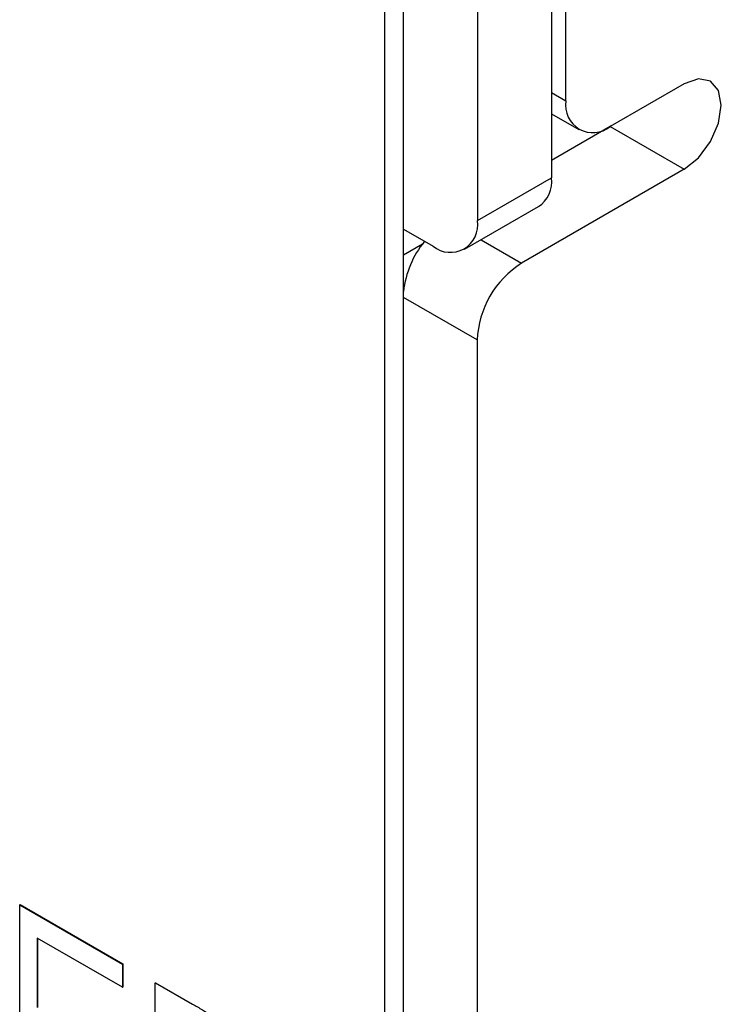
# Model space of a CAD drawing. Header units: millimetres. Extents: x 0 to 420, y 0 to 297.
# Tile 27 of 43: x 344.59 to 347.95, y 214.14 to 218.85. Entities that reach past the tile are written whole.
import ezdxf

# ---------------------------------------------------------------- set-up
doc = ezdxf.new("R2010")
doc.units = ezdxf.units.MM

msp = doc.modelspace()

# ---------------------------------------------------------------- linework, layer by layer
at = {"color": 7, "linetype": 'Continuous', "lineweight": 25}
for p, q in [((347.2049, 218.4625), (347.2049, 241.1644)), ((347.1355, 241.1228), (347.1355, 218.0943)), ((346.7819, 240.9187), (346.7819, 217.8902)), ((346.4284, 191.5588), (346.4284, 239.898)), ((346.34, 191.5078), (346.34, 230.3547)), ((347.7705, 218.5441), (347.417, 218.34)), ((347.1355, 218.4011), (347.267, 218.3252)), ((347.417, 218.34), (347.1355, 218.1775)), ((347.4215, 218.3426), (347.417, 218.34)), ((347.417, 218.34), (347.7705, 218.1359)), ((346.7819, 217.8902), (347.1355, 218.0943)), ((347.7705, 218.1359), (346.9927, 217.6868)), ((346.7198, 217.7529), (347.0733, 217.957)), ((346.4284, 217.8493), (346.5698, 217.7677)), ((346.7806, 217.3194), (346.7806, 213.7266)), ((344.5946, 214.6195), (344.5964, 214.6205)), ((344.5946, 214.6195), (345.0863, 214.3356)), ((344.5946, 213.5393), (344.5946, 214.6195)), ((344.5964, 214.6205), (345.0881, 214.3366)), ((345.0863, 214.2248), (344.6786, 214.4602)), ((344.6786, 214.4602), (344.6786, 214.1279)), ((344.6803, 214.4592), (344.6803, 214.1289)), ((345.0863, 214.3356), (345.0881, 214.3366)), ((345.0863, 214.3356), (345.0863, 214.2248)), ((345.0881, 214.3366), (345.0881, 214.2259)), ((345.2422, 214.2456), (345.244, 214.2466)), ((345.2422, 213.1654), (345.2422, 214.2456)), ((345.2422, 214.2456), (345.4193, 214.1434)), ((345.244, 214.2466), (345.4211, 214.1444)), ((345.0863, 214.2248), (345.0881, 214.2259)), ((345.4193, 214.1434), (345.4211, 214.1444))]:
    msp.add_line(p, q, dxfattribs=at)
at = {"color": 8, "linetype": 'Continuous', "lineweight": 25}
for p, q in [((347.1355, 218.5026), (347.2049, 218.4625)), ((346.4284, 217.7268), (346.5198, 217.7796)), ((346.7991, 217.7986), (346.9927, 217.6868)), ((346.7806, 217.3194), (346.4284, 217.5227))]:
    msp.add_line(p, q, dxfattribs=at)
at = {"color": 7, "linetype": 'Continuous', "lineweight": 25, "flags": 128}
msp.add_lwpolyline([(347.7705, 218.1359), (347.8382, 218.1905), (347.8955, 218.2678), (347.9339, 218.3562), (347.9473, 218.442), (347.9339, 218.5124), (347.8955, 218.5565), (347.8382, 218.5676), (347.7705, 218.5441)], dxfattribs=at)
at = {"color": 7, "linetype": 'Continuous', "lineweight": 25}
for centre, radius, start, end in [((347.3342, 218.4415), 0.131, 170.7861, 309.2036), ((346.9943, 218.0755), 0.1425, 303.7083, 7.6039), ((346.6526, 217.8692), 0.131, 230.7968, 9.2142), ((346.8976, 217.496), 0.4725, 141.3139, 173.2171), ((347.2412, 217.2984), 0.461, 122.6054, 177.3941)]:
    msp.add_arc(centre, radius, start, end, dxfattribs=at)
msp.add_open_spline([(345.4211, 214.1444), (345.4365, 214.1354), (345.4663, 214.1179), (345.5092, 214.0914), (345.549, 214.0655), (345.5855, 214.0401), (345.6187, 214.0157), (345.6486, 213.9917), (345.6753, 213.9686), (345.6916, 213.9524), (345.6994, 213.9448)], degree=3, knots=[0, 0, 0, 0, 0.164344, 0.316794, 0.458147, 0.588563, 0.707492, 0.815269, 0.912897, 1, 1, 1, 1], dxfattribs=at)

doc.saveas('drawing.dxf')
